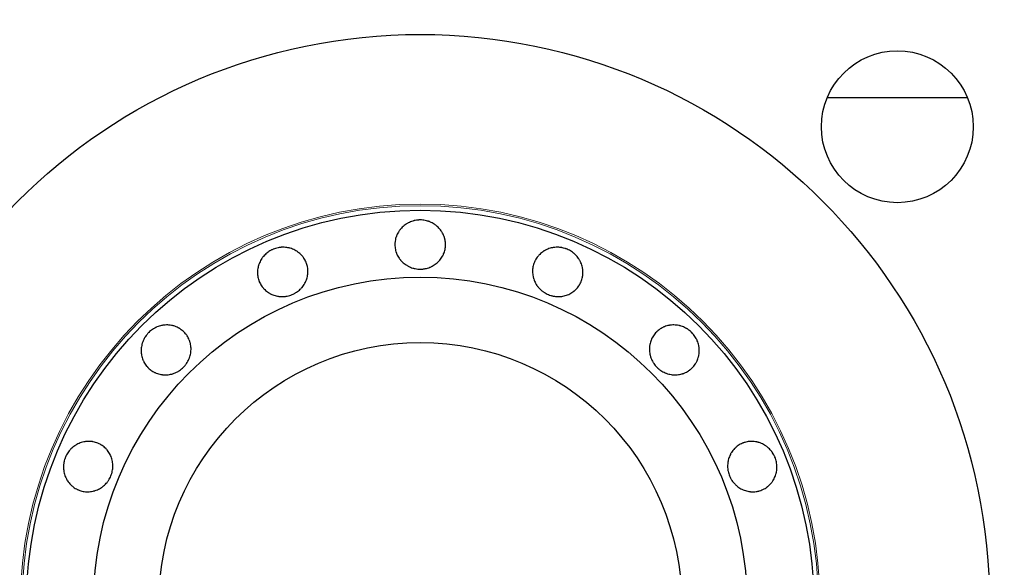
# Model space of a CAD drawing. Header units: inches. Extents: x 0 to 29700, y -16 to 21000.
# Tile 11 of 235: x 2678 to 2795, y 9092 to 9157. Entities that reach past the tile are written whole.
import ezdxf

# ---------------------------------------------------------------- set-up
doc = ezdxf.new("R2010")
doc.units = ezdxf.units.IN
doc.layers.add('1', color=7, linetype='Continuous', true_color=0xffffff)
doc.layers.add('254', color=7, linetype='Continuous', true_color=0xffffff)
doc.styles.add('latin_extended', font='simplex.shx')
doc.dimstyles.get("Standard").update_dxf_attribs({"dimtxt": 0.18, "dimasz": 0.18, "dimexe": 0.18, "dimexo": 0.0625, "dimgap": 0.09, "dimtad": 0, "dimtih": 1, "dimtoh": 1, "dimdec": 4, "dimzin": 0, "dimdsep": 46, "dimtxsty": 'Standard', "dimcen": 0.09, "dimadec": 0, "dimazin": 0, "dimtfac": 1, "dimtdec": 4, "dimtofl": 0, "dimtmove": 0, "dimatfit": 3, "dimfxl": 1, "dimtolj": 1, "dimtzin": 0, "dimarcsym": 0})

# ---------------------------------------------------------------- blocks, each defined once
blk = doc.blocks.new('_U12')
at = {"layer": '254', "color": 3, "linetype": 'Continuous', "lineweight": 13, "transparency": 16777216}
for p, q in [((1783.27, 10165.25), (703.27, 10165.25)), ((753.27, 9002.25), (753.27, 9990.25)), ((7488.27, 8827.25), (703.27, 8827.25))]:
    blk.add_line(p, q, dxfattribs=at)
at = {"layer": '254', "color": 3, "transparency": 16777216}
for points in [[(782.43, 9990.25), (724.1, 9990.25), (753.27, 10165.25)], [(724.1, 9002.25), (782.43, 9002.25), (753.27, 8827.25)]]:
    blk.add_solid(points, dxfattribs=at)
at = {"layer": 'Defpoints', "color": 0, "transparency": 16777216}
for p in [(753.27, 10165.25), (1833.27, 10165.25), (7538.27, 8827.25)]:
    blk.add_point(p, dxfattribs=at)
at = {"layer": '254', "color": 2, "lineweight": 13, "transparency": 16777216, "insert": (490.77, 9204.58), "char_height": 175, "attachment_point": 1, "rotation": 90, "style": 'latin_extended'}
blk.add_mtext('\\A1;\\C2;1338', dxfattribs=at)

msp = doc.modelspace()

# ---------------------------------------------------------------- linework, layer by layer
at = {"layer": '1', "color": 2, "linetype": 'Continuous', "lineweight": 25}
msp.add_line((2790.154, 9147.25), (2773.513, 9147.25), dxfattribs=at)
for centre, radius in [((2725.267, 9087.25), 100), ((2725.267, 9087.25), 67.5), ((2781.836, 9143.819), 9), ((2725.267, 9087.25), 46.681), ((2725.267, 9087.25), 38.75), ((2725.267, 9087.25), 31)]:
    msp.add_circle(centre, radius, dxfattribs=at)
at = {"layer": '1', "color": 110, "linetype": 'Continuous', "lineweight": 13}
for radius in [47.403, 47.21]:
    msp.add_circle((2725.267, 9087.25), radius, dxfattribs=at)
at = {"layer": '1', "color": 2, "linetype": 'Continuous', "lineweight": 25}
for points, knots in [([(2725.267, 9132.774), (2725.367, 9132.774), (2725.465, 9132.769), (2725.661, 9132.75), (2725.758, 9132.736), (2725.95, 9132.698), (2726.045, 9132.675), (2726.163, 9132.64), (2726.187, 9132.633), (2726.234, 9132.618), (2726.258, 9132.61), (2726.328, 9132.585), (2726.374, 9132.568), (2726.51, 9132.512), (2726.598, 9132.471), (2726.771, 9132.38), (2726.855, 9132.331), (2726.977, 9132.251), (2727.017, 9132.223), (2727.097, 9132.166), (2727.136, 9132.136), (2727.25, 9132.045), (2727.323, 9131.98), (2727.461, 9131.845), (2727.592, 9131.704), (2727.708, 9131.55), (2727.79, 9131.43), (2727.817, 9131.39), (2727.868, 9131.307), (2727.892, 9131.266), (2727.961, 9131.14), (2728.003, 9131.054), (2728.079, 9130.879), (2728.112, 9130.79), (2728.155, 9130.653), (2728.168, 9130.607), (2728.186, 9130.537), (2728.191, 9130.514), (2728.202, 9130.467), (2728.207, 9130.444), (2728.249, 9130.232), (2728.267, 9130.043), (2728.267, 9129.759), (2728.263, 9129.664), (2728.251, 9129.545), (2728.249, 9129.521), (2728.243, 9129.473), (2728.233, 9129.402), (2728.188, 9129.145), (2728.118, 9128.919), (2728.023, 9128.7), (2728.003, 9128.656), (2727.971, 9128.592), (2727.96, 9128.57), (2727.938, 9128.527), (2727.926, 9128.506), (2727.868, 9128.401), (2727.817, 9128.32), (2727.709, 9128.163), (2727.651, 9128.087), (2727.527, 9127.94), (2727.461, 9127.869), (2727.321, 9127.733), (2727.248, 9127.67), (2727.096, 9127.55), (2727.018, 9127.493), (2726.855, 9127.388), (2726.771, 9127.339), (2726.641, 9127.271), (2726.597, 9127.25), (2726.507, 9127.208), (2726.462, 9127.189), (2726.235, 9127.097), (2726.048, 9127.042), (2725.808, 9126.996), (2725.759, 9126.988), (2725.662, 9126.974), (2725.612, 9126.969), (2725.464, 9126.955), (2725.366, 9126.951), (2725.071, 9126.951), (2724.875, 9126.968), (2724.633, 9127.014), (2724.584, 9127.024), (2724.488, 9127.047), (2724.345, 9127.085), (2724.207, 9127.134), (2724.027, 9127.207), (2723.939, 9127.248), (2723.809, 9127.315), (2723.766, 9127.339), (2723.682, 9127.388), (2723.64, 9127.414), (2723.517, 9127.493), (2723.359, 9127.606), (2723.214, 9127.733), (2723.075, 9127.867), (2723.009, 9127.937), (2722.931, 9128.03), (2722.916, 9128.049), (2722.885, 9128.086), (2722.841, 9128.143), (2722.798, 9128.202), (2722.717, 9128.32), (2722.666, 9128.401), (2722.574, 9128.568), (2722.531, 9128.653), (2722.474, 9128.785), (2722.457, 9128.829), (2722.431, 9128.897), (2722.423, 9128.919), (2722.408, 9128.965), (2722.371, 9129.079), (2722.341, 9129.194), (2722.285, 9129.472), (2722.267, 9129.661), (2722.267, 9129.876), (2722.267, 9129.9), (2722.269, 9129.948), (2722.271, 9130.02), (2722.283, 9130.186), (2722.318, 9130.42), (2722.365, 9130.605), (2722.407, 9130.742), (2722.423, 9130.787), (2722.456, 9130.878), (2722.474, 9130.922), (2722.531, 9131.055), (2722.573, 9131.14), (2722.666, 9131.308), (2722.716, 9131.389), (2722.797, 9131.508), (2722.825, 9131.547), (2722.869, 9131.605), (2722.884, 9131.624), (2722.914, 9131.662), (2722.93, 9131.681), (2723.008, 9131.775), (2723.074, 9131.846), (2723.212, 9131.981), (2723.356, 9132.109), (2723.513, 9132.222), (2723.636, 9132.303), (2723.678, 9132.329), (2723.763, 9132.378), (2723.806, 9132.402), (2723.935, 9132.471), (2724.024, 9132.512), (2724.204, 9132.586), (2724.296, 9132.618), (2724.437, 9132.66), (2724.508, 9132.679), (2724.58, 9132.696), (2724.629, 9132.707), (2724.653, 9132.712), (2724.775, 9132.735), (2724.872, 9132.75), (2725.02, 9132.764), (2725.069, 9132.768), (2725.168, 9132.773), (2725.217, 9132.774), (2725.267, 9132.774)], [0, 0, 0, 0, 0.015625, 0.015625, 0.03125, 0.03125, 0.046875, 0.046875, 0.0507812, 0.0507812, 0.0546875, 0.0546875, 0.0625, 0.0625, 0.078125, 0.078125, 0.09375, 0.09375, 0.1015625, 0.1015625, 0.109375, 0.109375, 0.125, 0.125, 0.140625, 0.15625, 0.15625, 0.1640625, 0.1640625, 0.171875, 0.171875, 0.1875, 0.1875, 0.203125, 0.203125, 0.2109375, 0.2109375, 0.2148437, 0.2148437, 0.21875, 0.21875, 0.25, 0.25, 0.265625, 0.265625, 0.2695312, 0.2695312, 0.2734375, 0.28125, 0.3125, 0.3125, 0.3203125, 0.3203125, 0.3242187, 0.3242187, 0.328125, 0.328125, 0.34375, 0.34375, 0.359375, 0.359375, 0.375, 0.375, 0.390625, 0.390625, 0.40625, 0.40625, 0.421875, 0.421875, 0.4296875, 0.4296875, 0.4375, 0.4375, 0.46875, 0.46875, 0.4765625, 0.4765625, 0.484375, 0.484375, 0.5, 0.5, 0.53125, 0.53125, 0.5390625, 0.5390625, 0.546875, 0.5625, 0.5625, 0.578125, 0.578125, 0.5859375, 0.5859375, 0.59375, 0.59375, 0.609375, 0.625, 0.625, 0.640625, 0.640625, 0.6445312, 0.6445312, 0.6484375, 0.65625, 0.65625, 0.671875, 0.671875, 0.6875, 0.6875, 0.6953125, 0.6953125, 0.6992187, 0.6992187, 0.703125, 0.71875, 0.71875, 0.75, 0.75, 0.7539062, 0.7539062, 0.7578125, 0.765625, 0.78125, 0.796875, 0.796875, 0.8046875, 0.8046875, 0.8125, 0.8125, 0.828125, 0.828125, 0.84375, 0.84375, 0.8515625, 0.8515625, 0.8554687, 0.8554687, 0.859375, 0.859375, 0.875, 0.875, 0.890625, 0.90625, 0.90625, 0.9140625, 0.9140625, 0.921875, 0.921875, 0.9375, 0.9375, 0.953125, 0.953125, 0.9609375, 0.9648437, 0.9648437, 0.96875, 0.96875, 0.984375, 0.984375, 0.9921875, 0.9921875, 1, 1, 1, 1]), ([(2707.846, 9129.309), (2707.938, 9129.347), (2708.031, 9129.38), (2708.219, 9129.437), (2708.314, 9129.461), (2708.506, 9129.5), (2708.603, 9129.515), (2708.725, 9129.528), (2708.75, 9129.53), (2708.799, 9129.534), (2708.824, 9129.536), (2708.898, 9129.54), (2708.947, 9129.542), (2709.094, 9129.542), (2709.192, 9129.538), (2709.386, 9129.52), (2709.482, 9129.507), (2709.626, 9129.48), (2709.674, 9129.47), (2709.769, 9129.447), (2709.817, 9129.435), (2709.957, 9129.394), (2710.049, 9129.362), (2710.228, 9129.29), (2710.403, 9129.21), (2710.57, 9129.112), (2710.691, 9129.033), (2710.731, 9129.006), (2710.81, 9128.949), (2710.848, 9128.92), (2710.961, 9128.83), (2711.032, 9128.767), (2711.169, 9128.634), (2711.234, 9128.564), (2711.325, 9128.454), (2711.355, 9128.417), (2711.398, 9128.359), (2711.412, 9128.34), (2711.44, 9128.3), (2711.454, 9128.281), (2711.574, 9128.102), (2711.663, 9127.934), (2711.772, 9127.671), (2711.804, 9127.582), (2711.839, 9127.467), (2711.846, 9127.444), (2711.858, 9127.398), (2711.877, 9127.329), (2711.934, 9127.073), (2711.955, 9126.838), (2711.951, 9126.599), (2711.949, 9126.551), (2711.945, 9126.479), (2711.943, 9126.455), (2711.938, 9126.407), (2711.936, 9126.384), (2711.922, 9126.264), (2711.907, 9126.17), (2711.867, 9125.983), (2711.842, 9125.89), (2711.784, 9125.707), (2711.75, 9125.617), (2711.673, 9125.438), (2711.629, 9125.351), (2711.535, 9125.182), (2711.484, 9125.1), (2711.374, 9124.94), (2711.315, 9124.863), (2711.221, 9124.751), (2711.189, 9124.714), (2711.122, 9124.641), (2711.088, 9124.606), (2710.913, 9124.434), (2710.761, 9124.312), (2710.556, 9124.177), (2710.515, 9124.152), (2710.43, 9124.102), (2710.387, 9124.078), (2710.255, 9124.008), (2710.165, 9123.967), (2709.893, 9123.854), (2709.706, 9123.795), (2709.464, 9123.744), (2709.415, 9123.735), (2709.318, 9123.72), (2709.269, 9123.713), (2709.123, 9123.698), (2709.025, 9123.692), (2708.831, 9123.691), (2708.733, 9123.695), (2708.588, 9123.707), (2708.539, 9123.713), (2708.442, 9123.726), (2708.394, 9123.734), (2708.249, 9123.76), (2708.06, 9123.804), (2707.878, 9123.866), (2707.699, 9123.936), (2707.611, 9123.976), (2707.503, 9124.032), (2707.482, 9124.043), (2707.44, 9124.067), (2707.376, 9124.102), (2707.315, 9124.14), (2707.194, 9124.218), (2707.116, 9124.274), (2706.967, 9124.392), (2706.895, 9124.455), (2706.792, 9124.554), (2706.759, 9124.589), (2706.71, 9124.641), (2706.694, 9124.659), (2706.662, 9124.695), (2706.584, 9124.786), (2706.513, 9124.881), (2706.355, 9125.117), (2706.266, 9125.284), (2706.183, 9125.484), (2706.174, 9125.506), (2706.157, 9125.55), (2706.132, 9125.618), (2706.08, 9125.776), (2706.022, 9126.005), (2705.995, 9126.194), (2705.982, 9126.337), (2705.978, 9126.384), (2705.975, 9126.481), (2705.974, 9126.529), (2705.976, 9126.673), (2705.982, 9126.769), (2706.004, 9126.959), (2706.019, 9127.053), (2706.049, 9127.194), (2706.06, 9127.241), (2706.078, 9127.311), (2706.084, 9127.335), (2706.098, 9127.381), (2706.105, 9127.405), (2706.141, 9127.521), (2706.175, 9127.612), (2706.25, 9127.789), (2706.335, 9127.963), (2706.437, 9128.128), (2706.52, 9128.249), (2706.548, 9128.289), (2706.607, 9128.368), (2706.638, 9128.406), (2706.732, 9128.519), (2706.798, 9128.591), (2706.936, 9128.728), (2707.009, 9128.793), (2707.123, 9128.886), (2707.181, 9128.931), (2707.241, 9128.974), (2707.282, 9129.002), (2707.303, 9129.016), (2707.406, 9129.085), (2707.491, 9129.135), (2707.621, 9129.205), (2707.665, 9129.227), (2707.755, 9129.269), (2707.8, 9129.29), (2707.846, 9129.309)], [0, 0, 0, 0, 0.015625, 0.015625, 0.03125, 0.03125, 0.046875, 0.046875, 0.0507812, 0.0507812, 0.0546875, 0.0546875, 0.0625, 0.0625, 0.078125, 0.078125, 0.09375, 0.09375, 0.1015625, 0.1015625, 0.109375, 0.109375, 0.125, 0.125, 0.140625, 0.15625, 0.15625, 0.1640625, 0.1640625, 0.171875, 0.171875, 0.1875, 0.1875, 0.203125, 0.203125, 0.2109375, 0.2109375, 0.2148437, 0.2148437, 0.21875, 0.21875, 0.25, 0.25, 0.265625, 0.265625, 0.2695312, 0.2695312, 0.2734375, 0.28125, 0.3125, 0.3125, 0.3203125, 0.3203125, 0.3242187, 0.3242187, 0.328125, 0.328125, 0.34375, 0.34375, 0.359375, 0.359375, 0.375, 0.375, 0.390625, 0.390625, 0.40625, 0.40625, 0.421875, 0.421875, 0.4296875, 0.4296875, 0.4375, 0.4375, 0.46875, 0.46875, 0.4765625, 0.4765625, 0.484375, 0.484375, 0.5, 0.5, 0.53125, 0.53125, 0.5390625, 0.5390625, 0.546875, 0.546875, 0.5625, 0.5625, 0.578125, 0.578125, 0.5859375, 0.5859375, 0.59375, 0.59375, 0.609375, 0.625, 0.625, 0.640625, 0.640625, 0.6445312, 0.6445312, 0.6484375, 0.65625, 0.65625, 0.671875, 0.671875, 0.6875, 0.6875, 0.6953125, 0.6953125, 0.6992187, 0.6992187, 0.703125, 0.71875, 0.71875, 0.75, 0.75, 0.7539062, 0.7539062, 0.7578125, 0.765625, 0.78125, 0.796875, 0.796875, 0.8046875, 0.8046875, 0.8125, 0.8125, 0.828125, 0.828125, 0.84375, 0.84375, 0.8515625, 0.8515625, 0.8554687, 0.8554687, 0.859375, 0.859375, 0.875, 0.875, 0.890625, 0.90625, 0.90625, 0.9140625, 0.9140625, 0.921875, 0.921875, 0.9375, 0.9375, 0.953125, 0.953125, 0.9609375, 0.9648438, 0.9648438, 0.96875, 0.96875, 0.984375, 0.984375, 0.9921875, 0.9921875, 1, 1, 1, 1]), ([(2742.688, 9129.309), (2742.78, 9129.271), (2742.869, 9129.228), (2743.043, 9129.136), (2743.127, 9129.086), (2743.29, 9128.978), (2743.369, 9128.92), (2743.465, 9128.842), (2743.484, 9128.826), (2743.522, 9128.794), (2743.54, 9128.778), (2743.596, 9128.728), (2743.632, 9128.695), (2743.736, 9128.591), (2743.802, 9128.519), (2743.927, 9128.369), (2743.985, 9128.292), (2744.068, 9128.171), (2744.095, 9128.13), (2744.146, 9128.047), (2744.171, 9128.004), (2744.241, 9127.876), (2744.284, 9127.789), (2744.36, 9127.611), (2744.426, 9127.43), (2744.475, 9127.244), (2744.505, 9127.102), (2744.514, 9127.054), (2744.529, 9126.959), (2744.536, 9126.911), (2744.552, 9126.768), (2744.558, 9126.673), (2744.561, 9126.482), (2744.557, 9126.387), (2744.544, 9126.244), (2744.539, 9126.197), (2744.529, 9126.125), (2744.525, 9126.102), (2744.517, 9126.054), (2744.512, 9126.031), (2744.471, 9125.819), (2744.415, 9125.638), (2744.306, 9125.375), (2744.266, 9125.289), (2744.209, 9125.183), (2744.198, 9125.162), (2744.174, 9125.12), (2744.138, 9125.058), (2743.998, 9124.838), (2743.846, 9124.656), (2743.675, 9124.49), (2743.64, 9124.457), (2743.586, 9124.41), (2743.568, 9124.394), (2743.531, 9124.363), (2743.512, 9124.348), (2743.418, 9124.274), (2743.34, 9124.218), (2743.179, 9124.114), (2743.097, 9124.066), (2742.926, 9123.978), (2742.838, 9123.937), (2742.657, 9123.866), (2742.565, 9123.835), (2742.379, 9123.782), (2742.285, 9123.76), (2742.094, 9123.725), (2741.998, 9123.712), (2741.852, 9123.699), (2741.803, 9123.696), (2741.704, 9123.692), (2741.655, 9123.691), (2741.41, 9123.693), (2741.216, 9123.714), (2740.976, 9123.764), (2740.929, 9123.775), (2740.833, 9123.8), (2740.786, 9123.813), (2740.644, 9123.857), (2740.551, 9123.891), (2740.279, 9124.004), (2740.104, 9124.095), (2739.898, 9124.23), (2739.857, 9124.258), (2739.777, 9124.316), (2739.66, 9124.406), (2739.551, 9124.503), (2739.412, 9124.64), (2739.346, 9124.711), (2739.252, 9124.823), (2739.222, 9124.862), (2739.162, 9124.939), (2739.133, 9124.979), (2739.05, 9125.1), (2738.948, 9125.265), (2738.862, 9125.437), (2738.785, 9125.614), (2738.751, 9125.704), (2738.715, 9125.82), (2738.708, 9125.843), (2738.694, 9125.889), (2738.675, 9125.959), (2738.658, 9126.029), (2738.628, 9126.17), (2738.612, 9126.264), (2738.59, 9126.453), (2738.584, 9126.549), (2738.581, 9126.692), (2738.582, 9126.74), (2738.585, 9126.812), (2738.586, 9126.836), (2738.589, 9126.884), (2738.598, 9127.003), (2738.615, 9127.121), (2738.67, 9127.399), (2738.725, 9127.581), (2738.808, 9127.78), (2738.817, 9127.802), (2738.836, 9127.845), (2738.866, 9127.911), (2738.941, 9128.06), (2739.063, 9128.263), (2739.176, 9128.415), (2739.268, 9128.525), (2739.3, 9128.562), (2739.365, 9128.632), (2739.399, 9128.667), (2739.502, 9128.767), (2739.574, 9128.83), (2739.724, 9128.95), (2739.801, 9129.006), (2739.922, 9129.085), (2739.963, 9129.11), (2740.026, 9129.147), (2740.047, 9129.159), (2740.089, 9129.182), (2740.111, 9129.194), (2740.218, 9129.25), (2740.306, 9129.291), (2740.486, 9129.363), (2740.668, 9129.425), (2740.857, 9129.47), (2741.001, 9129.497), (2741.049, 9129.505), (2741.147, 9129.519), (2741.196, 9129.525), (2741.342, 9129.538), (2741.439, 9129.542), (2741.634, 9129.541), (2741.732, 9129.536), (2741.878, 9129.521), (2741.951, 9129.511), (2742.024, 9129.499), (2742.073, 9129.491), (2742.097, 9129.486), (2742.219, 9129.462), (2742.314, 9129.437), (2742.456, 9129.394), (2742.503, 9129.379), (2742.596, 9129.345), (2742.642, 9129.328), (2742.688, 9129.309)], [0, 0, 0, 0, 0.015625, 0.015625, 0.03125, 0.03125, 0.046875, 0.046875, 0.0507813, 0.0507813, 0.0546875, 0.0546875, 0.0625, 0.0625, 0.078125, 0.078125, 0.09375, 0.09375, 0.1015625, 0.1015625, 0.109375, 0.109375, 0.125, 0.125, 0.140625, 0.15625, 0.15625, 0.1640625, 0.1640625, 0.171875, 0.171875, 0.1875, 0.1875, 0.203125, 0.203125, 0.2109375, 0.2109375, 0.2148438, 0.2148438, 0.21875, 0.21875, 0.25, 0.25, 0.265625, 0.265625, 0.2695313, 0.2695313, 0.2734375, 0.28125, 0.3125, 0.3125, 0.3203125, 0.3203125, 0.3242188, 0.3242188, 0.328125, 0.328125, 0.34375, 0.34375, 0.359375, 0.359375, 0.375, 0.375, 0.390625, 0.390625, 0.40625, 0.40625, 0.421875, 0.421875, 0.4296875, 0.4296875, 0.4375, 0.4375, 0.46875, 0.46875, 0.4765625, 0.4765625, 0.484375, 0.484375, 0.5, 0.5, 0.53125, 0.53125, 0.5390625, 0.5390625, 0.546875, 0.5625, 0.5625, 0.578125, 0.578125, 0.5859375, 0.5859375, 0.59375, 0.59375, 0.609375, 0.625, 0.625, 0.640625, 0.640625, 0.6445313, 0.6445313, 0.6484375, 0.65625, 0.65625, 0.671875, 0.671875, 0.6875, 0.6875, 0.6953125, 0.6953125, 0.6992188, 0.6992188, 0.703125, 0.71875, 0.71875, 0.75, 0.75, 0.7539063, 0.7539063, 0.7578125, 0.765625, 0.78125, 0.796875, 0.796875, 0.8046875, 0.8046875, 0.8125, 0.8125, 0.828125, 0.828125, 0.84375, 0.84375, 0.8515625, 0.8515625, 0.8554688, 0.8554688, 0.859375, 0.859375, 0.875, 0.875, 0.890625, 0.90625, 0.90625, 0.9140625, 0.9140625, 0.921875, 0.921875, 0.9375, 0.9375, 0.953125, 0.953125, 0.9609375, 0.9648438, 0.9648438, 0.96875, 0.96875, 0.984375, 0.984375, 0.9921875, 0.9921875, 1, 1, 1, 1]), ([(2693.077, 9119.44), (2693.148, 9119.511), (2693.221, 9119.577), (2693.372, 9119.702), (2693.451, 9119.76), (2693.613, 9119.87), (2693.697, 9119.921), (2693.806, 9119.98), (2693.827, 9119.991), (2693.871, 9120.014), (2693.894, 9120.025), (2693.96, 9120.057), (2694.005, 9120.077), (2694.141, 9120.134), (2694.233, 9120.167), (2694.419, 9120.225), (2694.513, 9120.25), (2694.656, 9120.28), (2694.704, 9120.289), (2694.801, 9120.304), (2694.849, 9120.311), (2694.995, 9120.327), (2695.092, 9120.333), (2695.285, 9120.335), (2695.478, 9120.327), (2695.669, 9120.301), (2695.811, 9120.275), (2695.859, 9120.264), (2695.953, 9120.242), (2695.999, 9120.23), (2696.138, 9120.19), (2696.228, 9120.159), (2696.405, 9120.089), (2696.492, 9120.049), (2696.619, 9119.983), (2696.66, 9119.959), (2696.722, 9119.923), (2696.743, 9119.91), (2696.784, 9119.884), (2696.965, 9119.767), (2697.129, 9119.631), (2697.33, 9119.43), (2697.395, 9119.359), (2697.471, 9119.267), (2697.486, 9119.248), (2697.515, 9119.211), (2697.559, 9119.154), (2697.709, 9118.94), (2697.819, 9118.73), (2697.907, 9118.508), (2697.923, 9118.463), (2697.947, 9118.395), (2697.954, 9118.372), (2697.968, 9118.326), (2697.975, 9118.303), (2698.008, 9118.188), (2698.03, 9118.094), (2698.064, 9117.906), (2698.077, 9117.811), (2698.093, 9117.62), (2698.097, 9117.523), (2698.094, 9117.328), (2698.087, 9117.232), (2698.065, 9117.04), (2698.049, 9116.944), (2698.008, 9116.755), (2697.984, 9116.661), (2697.94, 9116.521), (2697.924, 9116.474), (2697.89, 9116.382), (2697.872, 9116.336), (2697.776, 9116.111), (2697.683, 9115.939), (2697.545, 9115.737), (2697.516, 9115.697), (2697.457, 9115.618), (2697.426, 9115.58), (2697.331, 9115.465), (2697.264, 9115.393), (2697.056, 9115.184), (2696.906, 9115.058), (2696.702, 9114.919), (2696.66, 9114.892), (2696.575, 9114.84), (2696.448, 9114.766), (2696.316, 9114.703), (2696.137, 9114.627), (2696.045, 9114.593), (2695.906, 9114.549), (2695.859, 9114.536), (2695.765, 9114.511), (2695.717, 9114.499), (2695.573, 9114.469), (2695.382, 9114.437), (2695.189, 9114.424), (2694.997, 9114.421), (2694.901, 9114.424), (2694.78, 9114.434), (2694.756, 9114.436), (2694.708, 9114.442), (2694.636, 9114.45), (2694.564, 9114.462), (2694.423, 9114.488), (2694.33, 9114.509), (2694.147, 9114.562), (2694.056, 9114.592), (2693.923, 9114.645), (2693.879, 9114.664), (2693.814, 9114.694), (2693.792, 9114.704), (2693.749, 9114.725), (2693.642, 9114.779), (2693.54, 9114.84), (2693.303, 9114.997), (2693.157, 9115.118), (2693.005, 9115.27), (2692.988, 9115.287), (2692.955, 9115.322), (2692.906, 9115.374), (2692.797, 9115.5), (2692.656, 9115.69), (2692.559, 9115.854), (2692.492, 9115.981), (2692.471, 9116.024), (2692.43, 9116.112), (2692.411, 9116.156), (2692.358, 9116.29), (2692.327, 9116.38), (2692.274, 9116.564), (2692.252, 9116.657), (2692.226, 9116.799), (2692.218, 9116.847), (2692.208, 9116.918), (2692.205, 9116.942), (2692.199, 9116.991), (2692.197, 9117.015), (2692.186, 9117.136), (2692.182, 9117.233), (2692.184, 9117.426), (2692.196, 9117.619), (2692.227, 9117.81), (2692.257, 9117.954), (2692.268, 9118.002), (2692.293, 9118.097), (2692.306, 9118.144), (2692.35, 9118.284), (2692.383, 9118.376), (2692.459, 9118.556), (2692.501, 9118.644), (2692.571, 9118.773), (2692.608, 9118.837), (2692.647, 9118.9), (2692.673, 9118.941), (2692.687, 9118.962), (2692.756, 9119.065), (2692.815, 9119.144), (2692.909, 9119.259), (2692.942, 9119.296), (2693.008, 9119.369), (2693.042, 9119.405), (2693.077, 9119.44)], [0, 0, 0, 0, 0.015625, 0.015625, 0.03125, 0.03125, 0.046875, 0.046875, 0.0507813, 0.0507813, 0.0546875, 0.0546875, 0.0625, 0.0625, 0.078125, 0.078125, 0.09375, 0.09375, 0.1015625, 0.1015625, 0.109375, 0.109375, 0.125, 0.125, 0.140625, 0.15625, 0.15625, 0.1640625, 0.1640625, 0.171875, 0.171875, 0.1875, 0.1875, 0.203125, 0.203125, 0.2109375, 0.2109375, 0.2148438, 0.2148438, 0.21875, 0.25, 0.25, 0.265625, 0.265625, 0.2695313, 0.2695313, 0.2734375, 0.28125, 0.3125, 0.3125, 0.3203125, 0.3203125, 0.3242188, 0.3242188, 0.328125, 0.328125, 0.34375, 0.34375, 0.359375, 0.359375, 0.375, 0.375, 0.390625, 0.390625, 0.40625, 0.40625, 0.421875, 0.421875, 0.4296875, 0.4296875, 0.4375, 0.4375, 0.46875, 0.46875, 0.4765625, 0.4765625, 0.484375, 0.484375, 0.5, 0.5, 0.53125, 0.53125, 0.5390625, 0.5390625, 0.546875, 0.5625, 0.5625, 0.578125, 0.578125, 0.5859375, 0.5859375, 0.59375, 0.59375, 0.609375, 0.625, 0.625, 0.640625, 0.640625, 0.6445312, 0.6445312, 0.6484375, 0.65625, 0.65625, 0.671875, 0.671875, 0.6875, 0.6875, 0.6953125, 0.6953125, 0.6992187, 0.6992187, 0.703125, 0.71875, 0.71875, 0.75, 0.75, 0.7539062, 0.7539062, 0.7578125, 0.765625, 0.78125, 0.796875, 0.796875, 0.8046875, 0.8046875, 0.8125, 0.8125, 0.828125, 0.828125, 0.84375, 0.84375, 0.8515625, 0.8515625, 0.8554687, 0.8554687, 0.859375, 0.859375, 0.875, 0.875, 0.890625, 0.90625, 0.90625, 0.9140625, 0.9140625, 0.921875, 0.921875, 0.9375, 0.9375, 0.953125, 0.953125, 0.9609375, 0.9648437, 0.9648437, 0.96875, 0.96875, 0.984375, 0.984375, 0.9921875, 0.9921875, 1, 1, 1, 1]), ([(2757.457, 9119.44), (2757.527, 9119.37), (2757.594, 9119.297), (2757.718, 9119.145), (2757.777, 9119.067), (2757.886, 9118.904), (2757.937, 9118.82), (2757.996, 9118.712), (2758.008, 9118.69), (2758.03, 9118.646), (2758.041, 9118.624), (2758.073, 9118.557), (2758.094, 9118.512), (2758.151, 9118.376), (2758.184, 9118.285), (2758.242, 9118.099), (2758.266, 9118.005), (2758.297, 9117.861), (2758.305, 9117.813), (2758.321, 9117.717), (2758.328, 9117.668), (2758.344, 9117.522), (2758.35, 9117.425), (2758.352, 9117.232), (2758.344, 9117.04), (2758.318, 9116.849), (2758.291, 9116.706), (2758.281, 9116.659), (2758.259, 9116.565), (2758.247, 9116.518), (2758.207, 9116.38), (2758.176, 9116.289), (2758.105, 9116.112), (2758.066, 9116.026), (2757.999, 9115.899), (2757.976, 9115.857), (2757.939, 9115.795), (2757.927, 9115.775), (2757.901, 9115.734), (2757.784, 9115.553), (2757.648, 9115.388), (2757.446, 9115.187), (2757.376, 9115.123), (2757.284, 9115.047), (2757.265, 9115.032), (2757.227, 9115.002), (2757.17, 9114.959), (2756.956, 9114.809), (2756.747, 9114.699), (2756.525, 9114.611), (2756.48, 9114.594), (2756.412, 9114.571), (2756.389, 9114.564), (2756.343, 9114.549), (2756.32, 9114.542), (2756.204, 9114.509), (2756.111, 9114.488), (2755.923, 9114.453), (2755.828, 9114.44), (2755.637, 9114.424), (2755.54, 9114.421), (2755.345, 9114.424), (2755.248, 9114.43), (2755.056, 9114.453), (2754.961, 9114.469), (2754.772, 9114.509), (2754.678, 9114.534), (2754.538, 9114.578), (2754.491, 9114.594), (2754.399, 9114.628), (2754.353, 9114.646), (2754.127, 9114.741), (2753.956, 9114.835), (2753.754, 9114.973), (2753.714, 9115.001), (2753.635, 9115.061), (2753.596, 9115.091), (2753.482, 9115.187), (2753.409, 9115.253), (2753.201, 9115.462), (2753.075, 9115.612), (2752.935, 9115.816), (2752.908, 9115.858), (2752.857, 9115.942), (2752.783, 9116.07), (2752.719, 9116.202), (2752.644, 9116.381), (2752.61, 9116.472), (2752.566, 9116.612), (2752.553, 9116.658), (2752.528, 9116.753), (2752.516, 9116.801), (2752.485, 9116.944), (2752.454, 9117.136), (2752.441, 9117.328), (2752.437, 9117.52), (2752.441, 9117.617), (2752.451, 9117.738), (2752.453, 9117.762), (2752.458, 9117.81), (2752.467, 9117.882), (2752.478, 9117.953), (2752.504, 9118.095), (2752.526, 9118.188), (2752.578, 9118.371), (2752.609, 9118.461), (2752.662, 9118.594), (2752.68, 9118.638), (2752.71, 9118.704), (2752.721, 9118.726), (2752.742, 9118.769), (2752.796, 9118.876), (2752.856, 9118.978), (2753.014, 9119.214), (2753.134, 9119.36), (2753.287, 9119.513), (2753.304, 9119.53), (2753.339, 9119.563), (2753.391, 9119.611), (2753.517, 9119.72), (2753.707, 9119.862), (2753.871, 9119.959), (2753.998, 9120.026), (2754.041, 9120.047), (2754.128, 9120.087), (2754.173, 9120.106), (2754.306, 9120.159), (2754.397, 9120.19), (2754.581, 9120.243), (2754.674, 9120.265), (2754.816, 9120.292), (2754.863, 9120.3), (2754.935, 9120.31), (2754.959, 9120.313), (2755.007, 9120.318), (2755.032, 9120.321), (2755.153, 9120.331), (2755.25, 9120.335), (2755.443, 9120.333), (2755.635, 9120.321), (2755.827, 9120.29), (2755.971, 9120.26), (2756.018, 9120.249), (2756.114, 9120.225), (2756.161, 9120.211), (2756.301, 9120.168), (2756.393, 9120.134), (2756.572, 9120.059), (2756.66, 9120.016), (2756.79, 9119.947), (2756.854, 9119.91), (2756.916, 9119.871), (2756.958, 9119.844), (2756.979, 9119.831), (2757.082, 9119.761), (2757.161, 9119.702), (2757.275, 9119.608), (2757.313, 9119.576), (2757.386, 9119.51), (2757.422, 9119.475), (2757.457, 9119.44)], [0, 0, 0, 0, 0.015625, 0.015625, 0.03125, 0.03125, 0.046875, 0.046875, 0.0507813, 0.0507813, 0.0546875, 0.0546875, 0.0625, 0.0625, 0.078125, 0.078125, 0.09375, 0.09375, 0.1015625, 0.1015625, 0.109375, 0.109375, 0.125, 0.125, 0.140625, 0.15625, 0.15625, 0.1640625, 0.1640625, 0.171875, 0.171875, 0.1875, 0.1875, 0.203125, 0.203125, 0.2109375, 0.2109375, 0.2148438, 0.2148438, 0.21875, 0.25, 0.25, 0.265625, 0.265625, 0.2695313, 0.2695313, 0.2734375, 0.28125, 0.3125, 0.3125, 0.3203125, 0.3203125, 0.3242188, 0.3242188, 0.328125, 0.328125, 0.34375, 0.34375, 0.359375, 0.359375, 0.375, 0.375, 0.390625, 0.390625, 0.40625, 0.40625, 0.421875, 0.421875, 0.4296875, 0.4296875, 0.4375, 0.4375, 0.46875, 0.46875, 0.4765625, 0.4765625, 0.484375, 0.484375, 0.5, 0.5, 0.53125, 0.53125, 0.5390625, 0.5390625, 0.546875, 0.5625, 0.5625, 0.578125, 0.578125, 0.5859375, 0.5859375, 0.59375, 0.59375, 0.609375, 0.625, 0.625, 0.640625, 0.640625, 0.6445313, 0.6445313, 0.6484375, 0.65625, 0.65625, 0.671875, 0.671875, 0.6875, 0.6875, 0.6953125, 0.6953125, 0.6992188, 0.6992188, 0.703125, 0.71875, 0.71875, 0.75, 0.75, 0.7539063, 0.7539063, 0.7578125, 0.765625, 0.78125, 0.796875, 0.796875, 0.8046875, 0.8046875, 0.8125, 0.8125, 0.828125, 0.828125, 0.84375, 0.84375, 0.8515625, 0.8515625, 0.8554688, 0.8554688, 0.859375, 0.859375, 0.875, 0.875, 0.890625, 0.90625, 0.90625, 0.9140625, 0.9140625, 0.921875, 0.921875, 0.9375, 0.9375, 0.953125, 0.953125, 0.9609375, 0.9648438, 0.9648438, 0.96875, 0.96875, 0.984375, 0.984375, 0.9921875, 0.9921875, 1, 1, 1, 1]), ([(2683.209, 9104.671), (2683.247, 9104.763), (2683.289, 9104.853), (2683.382, 9105.026), (2683.432, 9105.11), (2683.54, 9105.273), (2683.598, 9105.353), (2683.675, 9105.448), (2683.691, 9105.467), (2683.723, 9105.505), (2683.74, 9105.524), (2683.789, 9105.579), (2683.823, 9105.615), (2683.926, 9105.719), (2683.998, 9105.785), (2684.148, 9105.91), (2684.226, 9105.969), (2684.346, 9106.051), (2684.387, 9106.078), (2684.471, 9106.129), (2684.513, 9106.154), (2684.642, 9106.225), (2684.729, 9106.267), (2684.906, 9106.343), (2685.087, 9106.41), (2685.274, 9106.458), (2685.416, 9106.488), (2685.463, 9106.497), (2685.559, 9106.513), (2685.607, 9106.519), (2685.75, 9106.535), (2685.845, 9106.541), (2686.035, 9106.544), (2686.131, 9106.541), (2686.273, 9106.528), (2686.321, 9106.522), (2686.392, 9106.512), (2686.416, 9106.508), (2686.463, 9106.5), (2686.487, 9106.496), (2686.698, 9106.454), (2686.88, 9106.398), (2687.143, 9106.289), (2687.229, 9106.249), (2687.334, 9106.193), (2687.355, 9106.181), (2687.397, 9106.158), (2687.459, 9106.121), (2687.68, 9105.981), (2687.861, 9105.83), (2688.028, 9105.659), (2688.06, 9105.623), (2688.108, 9105.569), (2688.123, 9105.551), (2688.154, 9105.514), (2688.169, 9105.495), (2688.244, 9105.401), (2688.3, 9105.323), (2688.404, 9105.163), (2688.452, 9105.08), (2688.54, 9104.909), (2688.58, 9104.821), (2688.652, 9104.64), (2688.683, 9104.548), (2688.736, 9104.362), (2688.757, 9104.268), (2688.792, 9104.077), (2688.805, 9103.981), (2688.818, 9103.835), (2688.822, 9103.786), (2688.826, 9103.688), (2688.826, 9103.638), (2688.825, 9103.393), (2688.804, 9103.2), (2688.754, 9102.96), (2688.743, 9102.912), (2688.718, 9102.817), (2688.704, 9102.769), (2688.66, 9102.627), (2688.626, 9102.534), (2688.514, 9102.262), (2688.423, 9102.088), (2688.288, 9101.881), (2688.26, 9101.84), (2688.201, 9101.76), (2688.112, 9101.643), (2688.014, 9101.534), (2687.878, 9101.395), (2687.806, 9101.329), (2687.694, 9101.235), (2687.656, 9101.205), (2687.578, 9101.146), (2687.538, 9101.117), (2687.418, 9101.033), (2687.253, 9100.931), (2687.08, 9100.845), (2686.904, 9100.769), (2686.813, 9100.735), (2686.698, 9100.698), (2686.675, 9100.691), (2686.628, 9100.677), (2686.558, 9100.658), (2686.488, 9100.641), (2686.348, 9100.611), (2686.253, 9100.595), (2686.064, 9100.573), (2685.969, 9100.567), (2685.826, 9100.565), (2685.778, 9100.565), (2685.706, 9100.568), (2685.682, 9100.569), (2685.634, 9100.572), (2685.514, 9100.581), (2685.397, 9100.598), (2685.118, 9100.653), (2684.937, 9100.709), (2684.738, 9100.791), (2684.716, 9100.8), (2684.672, 9100.82), (2684.607, 9100.85), (2684.458, 9100.924), (2684.255, 9101.046), (2684.102, 9101.16), (2683.992, 9101.252), (2683.956, 9101.283), (2683.885, 9101.349), (2683.851, 9101.382), (2683.75, 9101.486), (2683.687, 9101.557), (2683.568, 9101.707), (2683.512, 9101.785), (2683.433, 9101.905), (2683.408, 9101.946), (2683.371, 9102.009), (2683.359, 9102.03), (2683.335, 9102.072), (2683.324, 9102.094), (2683.267, 9102.202), (2683.227, 9102.29), (2683.155, 9102.469), (2683.092, 9102.651), (2683.047, 9102.84), (2683.02, 9102.984), (2683.012, 9103.033), (2682.999, 9103.13), (2682.993, 9103.179), (2682.98, 9103.325), (2682.975, 9103.423), (2682.976, 9103.618), (2682.982, 9103.715), (2682.997, 9103.861), (2683.006, 9103.934), (2683.018, 9104.007), (2683.027, 9104.056), (2683.031, 9104.08), (2683.056, 9104.202), (2683.08, 9104.298), (2683.123, 9104.439), (2683.139, 9104.486), (2683.172, 9104.579), (2683.19, 9104.626), (2683.209, 9104.671)], [0, 0, 0, 0, 0.015625, 0.015625, 0.03125, 0.03125, 0.046875, 0.046875, 0.0507812, 0.0507812, 0.0546875, 0.0546875, 0.0625, 0.0625, 0.078125, 0.078125, 0.09375, 0.09375, 0.1015625, 0.1015625, 0.109375, 0.109375, 0.125, 0.125, 0.140625, 0.15625, 0.15625, 0.1640625, 0.1640625, 0.171875, 0.171875, 0.1875, 0.1875, 0.203125, 0.203125, 0.2109375, 0.2109375, 0.2148437, 0.2148437, 0.21875, 0.21875, 0.25, 0.25, 0.265625, 0.265625, 0.2695312, 0.2695312, 0.2734375, 0.28125, 0.3125, 0.3125, 0.3203125, 0.3203125, 0.3242187, 0.3242187, 0.328125, 0.328125, 0.34375, 0.34375, 0.359375, 0.359375, 0.375, 0.375, 0.390625, 0.390625, 0.40625, 0.40625, 0.421875, 0.421875, 0.4296875, 0.4296875, 0.4375, 0.4375, 0.46875, 0.46875, 0.4765625, 0.4765625, 0.484375, 0.484375, 0.5, 0.5, 0.53125, 0.53125, 0.5390625, 0.5390625, 0.546875, 0.5625, 0.5625, 0.578125, 0.578125, 0.5859375, 0.5859375, 0.59375, 0.59375, 0.609375, 0.625, 0.625, 0.640625, 0.640625, 0.6445313, 0.6445313, 0.6484375, 0.65625, 0.65625, 0.671875, 0.671875, 0.6875, 0.6875, 0.6953125, 0.6953125, 0.6992188, 0.6992188, 0.703125, 0.71875, 0.71875, 0.75, 0.75, 0.7539063, 0.7539063, 0.7578125, 0.765625, 0.78125, 0.796875, 0.796875, 0.8046875, 0.8046875, 0.8125, 0.8125, 0.828125, 0.828125, 0.84375, 0.84375, 0.8515625, 0.8515625, 0.8554688, 0.8554688, 0.859375, 0.859375, 0.875, 0.875, 0.890625, 0.90625, 0.90625, 0.9140625, 0.9140625, 0.921875, 0.921875, 0.9375, 0.9375, 0.953125, 0.953125, 0.9609375, 0.9648438, 0.9648438, 0.96875, 0.96875, 0.984375, 0.984375, 0.9921875, 0.9921875, 1, 1, 1, 1]), ([(2767.325, 9104.671), (2767.363, 9104.58), (2767.396, 9104.487), (2767.454, 9104.299), (2767.478, 9104.204), (2767.517, 9104.012), (2767.532, 9103.915), (2767.545, 9103.792), (2767.547, 9103.768), (2767.551, 9103.718), (2767.553, 9103.694), (2767.557, 9103.62), (2767.558, 9103.57), (2767.559, 9103.423), (2767.555, 9103.326), (2767.537, 9103.132), (2767.524, 9103.035), (2767.497, 9102.892), (2767.487, 9102.844), (2767.464, 9102.749), (2767.451, 9102.701), (2767.411, 9102.56), (2767.379, 9102.468), (2767.307, 9102.289), (2767.226, 9102.114), (2767.129, 9101.948), (2767.05, 9101.826), (2767.022, 9101.786), (2766.966, 9101.708), (2766.937, 9101.67), (2766.847, 9101.557), (2766.784, 9101.485), (2766.651, 9101.349), (2766.581, 9101.284), (2766.471, 9101.192), (2766.433, 9101.162), (2766.376, 9101.119), (2766.356, 9101.105), (2766.317, 9101.077), (2766.297, 9101.064), (2766.118, 9100.944), (2765.951, 9100.855), (2765.688, 9100.746), (2765.598, 9100.714), (2765.484, 9100.679), (2765.461, 9100.672), (2765.415, 9100.659), (2765.345, 9100.641), (2765.09, 9100.584), (2764.855, 9100.563), (2764.616, 9100.566), (2764.568, 9100.568), (2764.496, 9100.573), (2764.472, 9100.575), (2764.424, 9100.579), (2764.4, 9100.581), (2764.281, 9100.595), (2764.187, 9100.611), (2764, 9100.651), (2763.907, 9100.676), (2763.724, 9100.734), (2763.633, 9100.767), (2763.454, 9100.845), (2763.367, 9100.888), (2763.199, 9100.982), (2763.117, 9101.034), (2762.957, 9101.143), (2762.88, 9101.202), (2762.767, 9101.296), (2762.73, 9101.329), (2762.658, 9101.396), (2762.623, 9101.43), (2762.451, 9101.604), (2762.328, 9101.756), (2762.194, 9101.961), (2762.168, 9102.003), (2762.118, 9102.088), (2762.094, 9102.131), (2762.025, 9102.263), (2761.983, 9102.352), (2761.87, 9102.624), (2761.811, 9102.812), (2761.761, 9103.053), (2761.752, 9103.102), (2761.737, 9103.2), (2761.73, 9103.249), (2761.714, 9103.395), (2761.709, 9103.492), (2761.707, 9103.687), (2761.711, 9103.784), (2761.724, 9103.93), (2761.73, 9103.978), (2761.743, 9104.075), (2761.75, 9104.124), (2761.777, 9104.268), (2761.821, 9104.457), (2761.882, 9104.64), (2761.953, 9104.819), (2761.993, 9104.906), (2762.049, 9105.014), (2762.06, 9105.036), (2762.083, 9105.078), (2762.119, 9105.141), (2762.157, 9105.203), (2762.235, 9105.323), (2762.29, 9105.401), (2762.409, 9105.55), (2762.471, 9105.622), (2762.571, 9105.725), (2762.605, 9105.759), (2762.658, 9105.808), (2762.676, 9105.824), (2762.712, 9105.856), (2762.803, 9105.933), (2762.898, 9106.005), (2763.134, 9106.163), (2763.301, 9106.252), (2763.5, 9106.334), (2763.522, 9106.343), (2763.567, 9106.36), (2763.634, 9106.386), (2763.792, 9106.438), (2764.022, 9106.496), (2764.21, 9106.523), (2764.353, 9106.536), (2764.401, 9106.539), (2764.498, 9106.543), (2764.546, 9106.543), (2764.69, 9106.541), (2764.785, 9106.535), (2764.975, 9106.514), (2765.07, 9106.499), (2765.211, 9106.469), (2765.258, 9106.458), (2765.328, 9106.44), (2765.351, 9106.433), (2765.398, 9106.42), (2765.421, 9106.413), (2765.538, 9106.376), (2765.628, 9106.343), (2765.806, 9106.267), (2765.979, 9106.182), (2766.145, 9106.081), (2766.266, 9105.998), (2766.306, 9105.969), (2766.384, 9105.91), (2766.423, 9105.88), (2766.536, 9105.786), (2766.607, 9105.72), (2766.745, 9105.581), (2766.81, 9105.509), (2766.902, 9105.395), (2766.947, 9105.336), (2766.991, 9105.276), (2767.019, 9105.236), (2767.033, 9105.215), (2767.101, 9105.112), (2767.152, 9105.027), (2767.222, 9104.896), (2767.244, 9104.852), (2767.286, 9104.763), (2767.306, 9104.717), (2767.325, 9104.671)], [0, 0, 0, 0, 0.015625, 0.015625, 0.03125, 0.03125, 0.046875, 0.046875, 0.0507813, 0.0507813, 0.0546875, 0.0546875, 0.0625, 0.0625, 0.078125, 0.078125, 0.09375, 0.09375, 0.1015625, 0.1015625, 0.109375, 0.109375, 0.125, 0.125, 0.140625, 0.15625, 0.15625, 0.1640625, 0.1640625, 0.171875, 0.171875, 0.1875, 0.1875, 0.203125, 0.203125, 0.2109375, 0.2109375, 0.2148438, 0.2148438, 0.21875, 0.21875, 0.25, 0.25, 0.265625, 0.265625, 0.2695313, 0.2695313, 0.2734375, 0.28125, 0.3125, 0.3125, 0.3203125, 0.3203125, 0.3242187, 0.3242187, 0.328125, 0.328125, 0.34375, 0.34375, 0.359375, 0.359375, 0.375, 0.375, 0.390625, 0.390625, 0.40625, 0.40625, 0.421875, 0.421875, 0.4296875, 0.4296875, 0.4375, 0.4375, 0.46875, 0.46875, 0.4765625, 0.4765625, 0.484375, 0.484375, 0.5, 0.5, 0.53125, 0.53125, 0.5390625, 0.5390625, 0.546875, 0.546875, 0.5625, 0.5625, 0.578125, 0.578125, 0.5859375, 0.5859375, 0.59375, 0.59375, 0.609375, 0.625, 0.625, 0.640625, 0.640625, 0.6445312, 0.6445312, 0.6484375, 0.65625, 0.65625, 0.671875, 0.671875, 0.6875, 0.6875, 0.6953125, 0.6953125, 0.6992188, 0.6992188, 0.703125, 0.71875, 0.71875, 0.75, 0.75, 0.7539063, 0.7539063, 0.7578125, 0.765625, 0.78125, 0.796875, 0.796875, 0.8046875, 0.8046875, 0.8125, 0.8125, 0.828125, 0.828125, 0.84375, 0.84375, 0.8515625, 0.8515625, 0.8554688, 0.8554688, 0.859375, 0.859375, 0.875, 0.875, 0.890625, 0.90625, 0.90625, 0.9140625, 0.9140625, 0.921875, 0.921875, 0.9375, 0.9375, 0.953125, 0.953125, 0.9609375, 0.9648438, 0.9648438, 0.96875, 0.96875, 0.984375, 0.984375, 0.9921875, 0.9921875, 1, 1, 1, 1])]:
    msp.add_open_spline(points, degree=3, knots=knots, dxfattribs=at)

# ---------------------------------------------------------------- dimensions: what is measured, and where the dimension line sits
at = {"layer": '254', "color": 2, "linetype": 'Continuous', "lineweight": 13}
dim = msp.add_linear_dim(base=(753.267, 10165.25), p1=(7538.267, 8827.25), p2=(1833.267, 10165.25), angle=90, text='\\C2;1338', dimstyle='Standard', override={"dimscale": 50, "dimtxt": 3.5, "dimasz": 3.5, "dimexe": 1, "dimexo": 1, "dimgap": 1.75, "dimtad": 1, "dimtih": 0, "dimtoh": 0, "dimdec": 2, "dimlfac": 0.02, "dimzin": 8, "dimdsep": 46, "dimlunit": 2, "dimpost": '', "dimtxsty": 'latin_extended', "dimsah": 1, "dimse1": 0, "dimse2": 0, "dimsd1": 0, "dimsd2": 0, "dimclrd": 3, "dimclre": 3, "dimclrt": 2, "dimtol": 0, "dimtm": -0.1, "dimtfac": 0.714286, "dimtdec": 3, "dimtofl": 1, "dimtmove": 0, "dimtzin": 8, "dimlwd": 13, "dimlwe": 13}, dxfattribs=at)
dim.commit()
dim.dimension.update_dxf_attribs({"geometry": '_U12', "text_midpoint": (753.267, 9496.25), "dimtype": 160})

doc.saveas('drawing.dxf')
